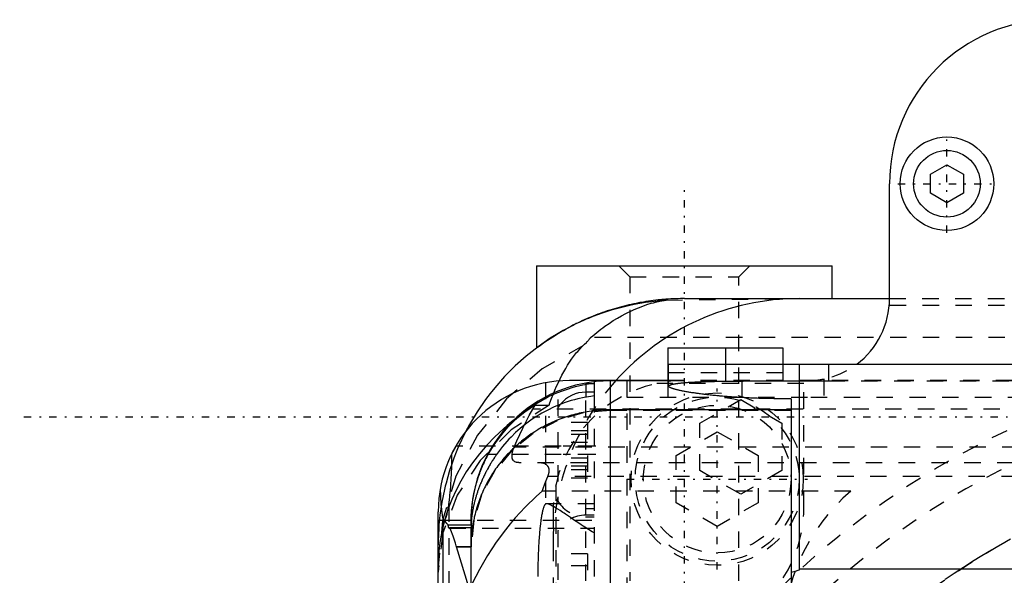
# Model space of a CAD drawing. Extents: x -128 to 128, y -5 to 906.
# Tile 19 of 21: x -83 to -23, y 808 to 842. Entities that reach past the tile are written whole.
import ezdxf

# ---------------------------------------------------------------- set-up
doc = ezdxf.new("R2010")
doc.units = 0
doc.linetypes.add('CENTER', pattern=[1.5, 0.45, -0.5, 0.05, -0.5])
doc.linetypes.add('DASHED', pattern=[2, 1, -1])
for name, color, linetype in [('AM_0', 7, 'CONTINUOUS'), ('AM_3', 7, 'DASHED'), ('AM_7', 7, 'CENTER')]:
    doc.layers.add(name, color=color, linetype=linetype)

msp = doc.modelspace()

# ---------------------------------------------------------------- linework, layer by layer
at = {"layer": 'AM_0', "color": 7, "linetype": 'CONTINUOUS'}
for p, q in [((-27, 832.577), (-26, 833.155)), ((-26, 833.155), (-25, 832.577)), ((-27, 831.423), (-27, 832.577)), ((-25, 832.577), (-25, 831.423)), ((-29.5, 825), (-29.5, 832)), ((-26, 830.845), (-27, 831.423)), ((-25, 831.423), (-26, 830.845)), ((-51, 827), (-51, 822)), ((-51, 827), (-33, 827)), ((-33, 825), (-33, 827)), ((-42, 825), (-29.5, 825)), ((-43, 822), (-36, 822)), ((-43, 822), (-43, 820)), ((-39.5, 822), (-39.5, 821)), ((-36, 822), (-36, 821)), ((-42.986, 821), (27.986, 821)), ((-42.986, 821), (-42.986, 819.659)), ((-35, 821), (-35, 808.448)), ((-42.986, 820), (-49, 820)), ((-47.5, 819.847), (-47.5, 819.065)), ((-42.986, 819.986), (-46.5, 819.986)), ((-46.5, 720.014), (-46.5, 819.986)), ((-47.5, 819.3), (-48, 819.3)), ((-48, 819.3), (-48, 818.992)), ((-35.5, 818.9), (-35.5, 805.989)), ((-35.5, 818.223), (-46.5, 818.223)), ((-53.44, 815.5), (-53.947, 815.5)), ((-57, 728), (-57, 812)), ((-55, 811.486), (-57, 811.486)), ((-56.696, 811.476), (-57, 811.476)), ((-56.696, 728.524), (-56.696, 811.476)), ((-56.394, 811.202), (-55, 811.202)), ((-55, 811.486), (-55, 811.202)), ((-55, 811.032), (-56.296, 811.032)), ((-55, 797.5), (-55, 811.032)), ((-55.874, 809.878), (-55.875, 809.846)), ((-55, 809.878), (-55.874, 809.878)), ((-55.137, 807.414), (-55.874, 809.878)), ((-35, 808.524), (-16.6, 808.524))]:
    msp.add_line(p, q, dxfattribs=at)
for points in [[(-42, 825, 0), (-42.076, 825, 0), (-42.227, 824.998, 0), (-42.379, 824.995, 0), (-42.455, 824.993, 0), (-42.53, 824.991, 0), (-42.682, 824.984, 0), (-42.833, 824.977, 0), (-42.985, 824.968, 0), (-43.136, 824.957, 0), (-43.287, 824.945, 0), (-43.362, 824.938, 0), (-43.438, 824.931, 0), (-43.589, 824.916, 0), (-43.739, 824.899, 0), (-43.89, 824.88, 0), (-44.04, 824.861, 0), (-44.19, 824.839, 0), (-44.265, 824.828, 0), (-44.34, 824.816, 0), (-44.489, 824.792, 0), (-44.639, 824.766, 0), (-44.713, 824.753, 0), (-44.788, 824.739, 0), (-44.937, 824.71, 0), (-45.085, 824.679, 0), (-45.159, 824.664, 0), (-45.233, 824.647, 0), (-45.381, 824.614, 0), (-45.529, 824.579, 0), (-45.676, 824.543, 0), (-45.823, 824.505, 0), (-45.969, 824.465, 0), (-46.042, 824.445, 0), (-46.115, 824.425, 0), (-46.26, 824.382, 0), (-46.406, 824.338, 0), (-46.55, 824.293, 0), (-46.694, 824.246, 0), (-46.838, 824.198, 0), (-46.91, 824.174, 0), (-46.981, 824.149, 0), (-47.124, 824.098, 0), (-47.266, 824.045, 0), (-47.408, 823.991, 0), (-47.549, 823.936, 0), (-47.69, 823.879, 0), (-47.76, 823.85, 0), (-47.83, 823.821, 0), (-47.969, 823.761, 0), (-48.108, 823.7, 0), (-48.246, 823.638, 0), (-48.383, 823.574, 0), (-48.52, 823.509, 0), (-48.588, 823.476, 0), (-48.656, 823.442, 0), (-48.792, 823.374, 0), (-48.927, 823.305, 0), (-49.393, 823.052, 0), (-49.785, 822.822, 0), (-50.17, 822.58, 0), (-50.917, 822.062, 0), (-51.632, 821.499, 0), (-52.311, 820.894, 0), (-52.952, 820.25, 0), (-53.553, 819.567, 0), (-53.838, 819.213, 0), (-54.111, 818.85, 0), (-54.625, 818.099, 0), (-55.093, 817.32, 0), (-55.309, 816.919, 0)], [(-53.947, 815.5, 0), (-53.835, 815.698, 0), (-53.593, 816.087, 0), (-53.33, 816.463, 0), (-53.192, 816.644, 0), (-53.05, 816.82, 0), (-52.759, 817.155, 0), (-52.461, 817.463, 0), (-52.145, 817.759, 0), (-51.803, 818.048, 0), (-51.439, 818.323, 0), (-51.25, 818.454, 0), (-51.058, 818.58, 0), (-50.666, 818.814, 0), (-50.269, 819.024, 0), (-49.873, 819.208, 0), (-49.477, 819.367, 0), (-49.06, 819.511, 0), (-48.844, 819.576, 0), (-48.624, 819.636, 0), (-48.178, 819.739, 0), (-47.726, 819.817, 0), (-47.5, 819.847, 0)], [(-35.5, 818.9, 0), (-35.55, 818.9, 0), (-35.65, 818.899, 0), (-35.75, 818.898, 0), (-35.8, 818.898, 0), (-35.85, 818.898, 0), (-35.949, 818.898, 0), (-36.047, 818.898, 0), (-36.146, 818.898, 0), (-36.246, 818.898, 0), (-36.346, 818.899, 0), (-36.396, 818.899, 0), (-36.446, 818.9, 0), (-36.546, 818.901, 0), (-36.647, 818.902, 0), (-36.748, 818.904, 0), (-36.849, 818.905, 0), (-36.95, 818.907, 0), (-37.001, 818.908, 0), (-37.052, 818.91, 0), (-37.153, 818.912, 0), (-37.254, 818.915, 0), (-37.305, 818.916, 0), (-37.356, 818.918, 0), (-37.457, 818.921, 0), (-37.558, 818.924, 0), (-37.608, 818.926, 0), (-37.659, 818.927, 0), (-37.759, 818.931, 0), (-37.86, 818.935, 0), (-37.96, 818.939, 0), (-38.06, 818.944, 0), (-38.159, 818.948, 0), (-38.209, 818.951, 0), (-38.258, 818.953, 0), (-38.357, 818.958, 0), (-38.455, 818.964, 0), (-38.553, 818.969, 0), (-38.65, 818.975, 0), (-38.746, 818.98, 0), (-38.794, 818.983, 0), (-38.842, 818.986, 0), (-38.937, 818.993, 0), (-39.031, 818.999, 0), (-39.125, 819.006, 0), (-39.218, 819.012, 0), (-39.31, 819.019, 0), (-39.356, 819.023, 0), (-39.401, 819.026, 0), (-39.492, 819.033, 0), (-39.581, 819.041, 0), (-39.67, 819.048, 0), (-39.758, 819.056, 0), (-39.844, 819.064, 0), (-39.887, 819.068, 0), (-39.93, 819.072, 0), (-40.015, 819.08, 0), (-40.098, 819.088, 0), (-40.181, 819.096, 0), (-40.262, 819.104, 0), (-40.342, 819.113, 0), (-40.382, 819.117, 0), (-40.421, 819.121, 0), (-40.499, 819.13, 0), (-40.576, 819.139, 0), (-40.614, 819.143, 0), (-40.651, 819.147, 0), (-40.725, 819.156, 0), (-40.798, 819.165, 0), (-40.834, 819.169, 0), (-40.87, 819.174, 0), (-40.94, 819.183, 0), (-41.009, 819.192, 0), (-41.078, 819.201, 0), (-41.145, 819.21, 0), (-41.212, 819.219, 0), (-41.246, 819.224, 0), (-41.279, 819.229, 0), (-41.344, 819.238, 0), (-41.409, 819.248, 0), (-41.472, 819.258, 0), (-41.535, 819.267, 0), (-41.597, 819.277, 0), (-41.627, 819.282, 0), (-41.658, 819.287, 0), (-41.717, 819.297, 0), (-41.776, 819.307, 0), (-41.833, 819.317, 0), (-41.89, 819.327, 0), (-41.945, 819.337, 0), (-41.972, 819.342, 0), (-41.999, 819.347, 0), (-42.051, 819.358, 0), (-42.103, 819.368, 0), (-42.153, 819.378, 0), (-42.202, 819.388, 0), (-42.249, 819.399, 0), (-42.273, 819.404, 0), (-42.295, 819.409, 0), (-42.34, 819.419, 0), (-42.384, 819.429, 0), (-42.426, 819.439, 0), (-42.466, 819.449, 0), (-42.506, 819.46, 0), (-42.525, 819.465, 0), (-42.543, 819.47, 0), (-42.58, 819.48, 0), (-42.614, 819.49, 0), (-42.631, 819.495, 0), (-42.648, 819.5, 0), (-42.68, 819.509, 0), (-42.71, 819.519, 0), (-42.724, 819.524, 0), (-42.739, 819.529, 0), (-42.766, 819.539, 0), (-42.792, 819.548, 0), (-42.816, 819.558, 0), (-42.839, 819.567, 0), (-42.86, 819.576, 0), (-42.87, 819.581, 0), (-42.88, 819.586, 0), (-42.898, 819.595, 0), (-42.915, 819.604, 0), (-42.93, 819.613, 0), (-42.944, 819.621, 0), (-42.956, 819.63, 0), (-42.961, 819.634, 0), (-42.966, 819.639, 0), (-42.975, 819.647, 0), (-42.983, 819.655, 0), (-42.986, 819.659, 0)], [(-47.5, 819.065, 0), (-47.7, 819.039, 0), (-48.1, 818.972, 0), (-48.498, 818.885, 0), (-48.694, 818.834, 0), (-48.887, 818.78, 0), (-49.264, 818.659, 0), (-49.626, 818.524, 0), (-49.973, 818.376, 0), (-50.324, 818.208, 0), (-50.675, 818.019, 0), (-50.85, 817.917, 0), (-51.022, 817.81, 0), (-51.361, 817.584, 0), (-51.686, 817.343, 0), (-51.996, 817.091, 0), (-52.287, 816.83, 0), (-52.557, 816.565, 0), (-52.689, 816.427, 0), (-52.819, 816.284, 0), (-53.075, 815.983, 0), (-53.321, 815.665, 0), (-53.44, 815.5, 0)], [(-46.5, 818.223, 0), (-46.562, 818.223, 0), (-46.685, 818.222, 0), (-46.809, 818.218, 0), (-46.871, 818.216, 0), (-46.933, 818.213, 0), (-47.056, 818.206, 0), (-47.179, 818.197, 0), (-47.302, 818.186, 0), (-47.425, 818.174, 0), (-47.548, 818.16, 0), (-47.609, 818.152, 0), (-47.671, 818.144, 0), (-47.793, 818.126, 0), (-47.915, 818.107, 0), (-48.037, 818.086, 0), (-48.158, 818.063, 0), (-48.279, 818.039, 0), (-48.34, 818.026, 0), (-48.4, 818.012, 0), (-48.52, 817.984, 0), (-48.64, 817.955, 0), (-48.7, 817.939, 0), (-48.76, 817.923, 0), (-48.879, 817.89, 0), (-48.997, 817.855, 0), (-49.056, 817.837, 0), (-49.115, 817.819, 0), (-49.232, 817.781, 0), (-49.349, 817.741, 0), (-49.465, 817.699, 0), (-49.581, 817.656, 0), (-49.696, 817.611, 0), (-49.753, 817.588, 0), (-49.81, 817.565, 0), (-49.923, 817.517, 0), (-50.036, 817.467, 0), (-50.148, 817.416, 0), (-50.259, 817.363, 0), (-50.37, 817.308, 0), (-50.425, 817.281, 0), (-50.48, 817.252, 0), (-50.588, 817.195, 0), (-50.696, 817.136, 0), (-50.803, 817.075, 0), (-50.91, 817.013, 0), (-51.015, 816.949, 0), (-51.067, 816.917, 0), (-51.119, 816.884, 0), (-51.222, 816.817, 0), (-51.325, 816.749, 0), (-51.426, 816.679, 0), (-51.526, 816.608, 0), (-51.625, 816.536, 0), (-51.674, 816.499, 0), (-51.723, 816.462, 0), (-51.82, 816.387, 0), (-51.916, 816.31, 0), (-52.011, 816.232, 0), (-52.104, 816.153, 0), (-52.197, 816.072, 0), (-52.243, 816.031, 0), (-52.288, 815.99, 0), (-52.378, 815.907, 0), (-52.467, 815.822, 0), (-52.51, 815.779, 0), (-52.554, 815.736, 0), (-52.64, 815.649, 0), (-52.725, 815.561, 0), (-52.767, 815.516, 0), (-52.808, 815.471, 0), (-52.891, 815.381, 0), (-52.971, 815.289, 0), (-53.051, 815.196, 0), (-53.129, 815.102, 0), (-53.206, 815.007, 0), (-53.244, 814.958, 0), (-53.281, 814.91, 0), (-53.355, 814.813, 0), (-53.427, 814.714, 0), (-53.498, 814.615, 0), (-53.567, 814.515, 0), (-53.635, 814.413, 0), (-53.669, 814.362, 0), (-53.702, 814.311, 0), (-53.767, 814.208, 0), (-53.83, 814.103, 0), (-53.892, 813.998, 0), (-53.952, 813.892, 0), (-54.011, 813.785, 0), (-54.04, 813.732, 0), (-54.068, 813.678, 0), (-54.123, 813.569, 0), (-54.177, 813.46, 0), (-54.23, 813.35, 0), (-54.28, 813.239, 0), (-54.329, 813.128, 0), (-54.353, 813.072, 0), (-54.376, 813.016, 0), (-54.422, 812.903, 0), (-54.466, 812.789, 0), (-54.508, 812.675, 0), (-54.549, 812.561, 0), (-54.588, 812.445, 0), (-54.607, 812.388, 0), (-54.625, 812.33, 0), (-54.66, 812.213, 0), (-54.694, 812.097, 0), (-54.71, 812.038, 0), (-54.726, 811.979, 0), (-54.756, 811.862, 0), (-54.785, 811.744, 0), (-54.799, 811.684, 0), (-54.812, 811.625, 0), (-54.837, 811.506, 0), (-54.86, 811.387, 0), (-54.881, 811.268, 0), (-54.901, 811.148, 0), (-54.919, 811.028, 0), (-54.927, 810.967, 0), (-54.935, 810.907, 0), (-54.949, 810.787, 0), (-54.962, 810.666, 0), (-54.973, 810.545, 0), (-54.982, 810.424, 0), (-54.989, 810.303, 0), (-54.992, 810.242, 0), (-54.994, 810.182, 0), (-54.998, 810.06, 0), (-55, 809.939, 0), (-55, 809.878, 0)], [(-56.157, 815.574, 0), (-56.121, 815.645, 0), (-56.047, 815.788, 0), (-55.968, 815.929, 0), (-55.928, 816, 0)], [(-53.44, 815.5, 0), (-53.458, 815.474, 0), (-53.494, 815.422, 0), (-53.53, 815.369, 0), (-53.548, 815.343, 0), (-53.565, 815.316, 0), (-53.6, 815.263, 0), (-53.635, 815.21, 0), (-53.669, 815.157, 0), (-53.703, 815.103, 0), (-53.737, 815.049, 0), (-53.753, 815.022, 0), (-53.77, 814.995, 0), (-53.803, 814.941, 0), (-53.835, 814.887, 0), (-53.867, 814.832, 0), (-53.898, 814.778, 0), (-53.93, 814.723, 0), (-53.945, 814.696, 0), (-53.96, 814.668, 0), (-53.99, 814.613, 0), (-54.02, 814.558, 0), (-54.035, 814.531, 0), (-54.05, 814.503, 0), (-54.078, 814.448, 0), (-54.107, 814.393, 0), (-54.121, 814.366, 0), (-54.135, 814.338, 0), (-54.162, 814.283, 0), (-54.189, 814.228, 0), (-54.216, 814.172, 0), (-54.242, 814.117, 0), (-54.268, 814.062, 0), (-54.281, 814.034, 0), (-54.293, 814.006, 0), (-54.318, 813.951, 0), (-54.342, 813.896, 0), (-54.366, 813.842, 0), (-54.389, 813.787, 0), (-54.412, 813.732, 0), (-54.423, 813.705, 0), (-54.434, 813.678, 0), (-54.455, 813.624, 0), (-54.477, 813.57, 0), (-54.497, 813.516, 0), (-54.518, 813.462, 0), (-54.537, 813.408, 0), (-54.547, 813.382, 0), (-54.557, 813.355, 0), (-54.575, 813.302, 0), (-54.594, 813.249, 0), (-54.612, 813.196, 0), (-54.629, 813.144, 0), (-54.646, 813.092, 0), (-54.654, 813.067, 0), (-54.662, 813.041, 0), (-54.678, 812.99, 0), (-54.693, 812.939, 0), (-54.708, 812.889, 0), (-54.722, 812.839, 0), (-54.736, 812.79, 0), (-54.743, 812.765, 0), (-54.75, 812.741, 0), (-54.763, 812.693, 0), (-54.775, 812.645, 0), (-54.781, 812.621, 0), (-54.787, 812.597, 0), (-54.799, 812.55, 0), (-54.81, 812.504, 0), (-54.816, 812.481, 0), (-54.821, 812.458, 0), (-54.831, 812.412, 0), (-54.841, 812.367, 0), (-54.851, 812.323, 0), (-54.86, 812.279, 0), (-54.869, 812.236, 0), (-54.873, 812.214, 0), (-54.877, 812.193, 0), (-54.885, 812.151, 0), (-54.893, 812.109, 0), (-54.9, 812.068, 0), (-54.907, 812.028, 0), (-54.914, 811.988, 0), (-54.917, 811.968, 0), (-54.92, 811.949, 0), (-54.926, 811.91, 0), (-54.932, 811.873, 0), (-54.937, 811.836, 0), (-54.942, 811.799, 0), (-54.947, 811.764, 0), (-54.95, 811.746, 0), (-54.952, 811.729, 0), (-54.956, 811.695, 0), (-54.96, 811.662, 0), (-54.964, 811.629, 0), (-54.967, 811.597, 0), (-54.97, 811.566, 0), (-54.972, 811.551, 0), (-54.973, 811.536, 0), (-54.976, 811.507, 0), (-54.979, 811.478, 0), (-54.981, 811.45, 0), (-54.983, 811.423, 0), (-54.985, 811.397, 0), (-54.986, 811.384, 0), (-54.987, 811.371, 0), (-54.989, 811.346, 0), (-54.99, 811.322, 0), (-54.991, 811.311, 0), (-54.992, 811.299, 0), (-54.993, 811.277, 0), (-54.994, 811.255, 0), (-54.994, 811.245, 0), (-54.995, 811.235, 0), (-54.996, 811.215, 0), (-54.997, 811.196, 0), (-54.997, 811.178, 0), (-54.998, 811.161, 0), (-54.998, 811.144, 0), (-54.998, 811.136, 0), (-54.999, 811.129, 0), (-54.999, 811.114, 0), (-54.999, 811.1, 0), (-55, 811.088, 0), (-55, 811.076, 0), (-55, 811.064, 0), (-55, 811.059, 0), (-55, 811.054, 0), (-55, 811.045, 0), (-55, 811.036, 0), (-55, 811.032, 0)], [(-55, 811.202, 0), (-55, 811.21, 0), (-55, 811.227, 0), (-55, 811.244, 0), (-55, 811.253, 0), (-55, 811.262, 0), (-55, 811.281, 0), (-55, 811.3, 0), (-55, 811.32, 0), (-54.999, 811.341, 0), (-54.999, 811.362, 0), (-54.999, 811.372, 0), (-54.999, 811.383, 0), (-54.998, 811.406, 0), (-54.998, 811.429, 0), (-54.998, 811.452, 0), (-54.997, 811.477, 0), (-54.997, 811.501, 0), (-54.996, 811.514, 0), (-54.996, 811.527, 0), (-54.995, 811.553, 0), (-54.994, 811.579, 0), (-54.994, 811.592, 0), (-54.993, 811.606, 0), (-54.992, 811.634, 0), (-54.991, 811.662, 0), (-54.991, 811.676, 0), (-54.99, 811.691, 0), (-54.989, 811.72, 0), (-54.987, 811.75, 0), (-54.986, 811.78, 0), (-54.984, 811.811, 0), (-54.982, 811.842, 0), (-54.982, 811.858, 0), (-54.981, 811.874, 0), (-54.978, 811.907, 0), (-54.976, 811.94, 0), (-54.974, 811.973, 0), (-54.971, 812.007, 0), (-54.969, 812.042, 0), (-54.967, 812.059, 0), (-54.966, 812.077, 0), (-54.963, 812.112, 0), (-54.96, 812.148, 0), (-54.956, 812.185, 0), (-54.953, 812.222, 0), (-54.949, 812.259, 0), (-54.947, 812.278, 0), (-54.945, 812.297, 0), (-54.941, 812.336, 0), (-54.936, 812.375, 0), (-54.932, 812.414, 0), (-54.927, 812.454, 0), (-54.922, 812.494, 0), (-54.919, 812.514, 0), (-54.916, 812.535, 0), (-54.911, 812.575, 0), (-54.905, 812.617, 0), (-54.899, 812.658, 0), (-54.892, 812.7, 0), (-54.886, 812.743, 0), (-54.882, 812.764, 0), (-54.879, 812.785, 0), (-54.872, 812.828, 0), (-54.864, 812.872, 0), (-54.861, 812.893, 0), (-54.857, 812.915, 0), (-54.849, 812.959, 0), (-54.84, 813.004, 0), (-54.836, 813.026, 0), (-54.832, 813.048, 0), (-54.823, 813.093, 0), (-54.814, 813.139, 0), (-54.804, 813.184, 0), (-54.794, 813.23, 0), (-54.784, 813.276, 0), (-54.779, 813.299, 0), (-54.774, 813.323, 0), (-54.763, 813.369, 0), (-54.752, 813.416, 0), (-54.74, 813.464, 0), (-54.728, 813.511, 0), (-54.716, 813.559, 0), (-54.71, 813.583, 0), (-54.704, 813.607, 0), (-54.691, 813.655, 0), (-54.677, 813.704, 0), (-54.664, 813.752, 0), (-54.65, 813.801, 0), (-54.635, 813.85, 0), (-54.628, 813.874, 0), (-54.621, 813.899, 0), (-54.606, 813.948, 0), (-54.59, 813.997, 0), (-54.574, 814.046, 0), (-54.558, 814.096, 0), (-54.542, 814.145, 0), (-54.533, 814.17, 0), (-54.525, 814.194, 0), (-54.508, 814.244, 0), (-54.49, 814.294, 0), (-54.472, 814.343, 0), (-54.454, 814.393, 0), (-54.435, 814.443, 0), (-54.426, 814.467, 0), (-54.416, 814.492, 0), (-54.397, 814.542, 0), (-54.377, 814.592, 0), (-54.367, 814.617, 0), (-54.357, 814.642, 0), (-54.336, 814.691, 0), (-54.315, 814.741, 0), (-54.305, 814.766, 0), (-54.294, 814.791, 0), (-54.272, 814.841, 0), (-54.25, 814.89, 0), (-54.228, 814.94, 0), (-54.205, 814.989, 0), (-54.182, 815.038, 0), (-54.171, 815.063, 0), (-54.159, 815.087, 0), (-54.135, 815.136, 0), (-54.111, 815.185, 0), (-54.087, 815.234, 0), (-54.062, 815.283, 0), (-54.037, 815.331, 0), (-54.025, 815.355, 0), (-54.012, 815.38, 0), (-53.986, 815.428, 0), (-53.96, 815.476, 0), (-53.947, 815.5, 0)], [(-56.394, 811.202, 0), (-56.444, 811.273, 0), (-56.545, 811.385, 0), (-56.646, 811.456, 0), (-56.696, 811.476, 0)], [(-56.324, 811, 0), (-56.326, 811, 0), (-56.33, 811.001, 0), (-56.334, 811.004, 0), (-56.336, 811.006, 0), (-56.338, 811.008, 0), (-56.342, 811.013, 0), (-56.346, 811.019, 0), (-56.35, 811.027, 0), (-56.354, 811.035, 0), (-56.358, 811.045, 0), (-56.36, 811.051, 0), (-56.362, 811.057, 0), (-56.365, 811.069, 0), (-56.369, 811.083, 0), (-56.373, 811.098, 0), (-56.377, 811.114, 0), (-56.381, 811.131, 0), (-56.383, 811.141, 0), (-56.385, 811.15, 0), (-56.388, 811.17, 0), (-56.392, 811.191, 0), (-56.394, 811.202, 0)], [(-56.296, 811.032, 0), (-56.301, 811.023, 0), (-56.31, 811.008, 0), (-56.32, 811.001, 0), (-56.324, 811, 0)], [(-55.875, 809.846, 0), (-55.944, 810.094, 0), (-56.085, 810.531, 0), (-56.225, 810.886, 0), (-56.296, 811.032, 0)], [(-35, 808.448, 0), (-35.079, 808.42, 0), (-35.244, 808.369, 0), (-35.414, 808.329, 0), (-35.5, 808.313, 0)]]:
    msp.add_polyline3d(points, dxfattribs=at)
for radius in [2.85, 2.03]:
    msp.add_circle((-26, 832), radius, dxfattribs=at)
for centre, radius, start, end in [((-19.5, 832), 10, 90, 180), ((-35, 810), 15, 90, 138.18969), ((-34.5, 825), 5, 306.8699, 0), ((-49, 812), 8, 90, 180), ((-46.5, 811.486), 8.5, 90, 180), ((-48, 817.3), 2, 90, 141.34988)]:
    msp.add_arc(centre, radius, start, end, dxfattribs=at)
at = {"layer": 'AM_3', "color": 6, "linetype": 'DASHED'}
for p, q in [((-46, 827), (-45.324, 826.323)), ((-38.677, 826.323), (-38, 827)), ((-45.324, 826.323), (-45.324, 807.8)), ((-45.324, 826.323), (-38.677, 826.323)), ((-38.677, 807.8), (-38.677, 826.323)), ((-43.105, 824.914), (-35.292, 825)), ((-29.5, 825), (29.5, 825)), ((29.517, 824.582), (-29.517, 824.582)), ((3.534, 822.63), (-47.71, 822.63)), ((-39.5, 821), (-39.5, 819)), ((-36, 821), (-36, 819)), ((-33.222, 821), (-33.222, 819.984)), ((-43, 820.5), (-36, 820.5)), ((-50.468, 819.864), (-50.468, 812.479)), ((-47.5, 819.8), (-48, 819.8)), ((-48, 819.8), (-48, 819.3)), ((-47.5, 820), (-47.5, 819.3)), ((-45.5, 820), (-45.5, 720)), ((-34.71, 819.824), (-43.67, 819.824)), ((-43, 820), (-43, 819)), ((27.986, 820), (-42.986, 820)), ((27.986, 819.986), (-42.986, 819.986)), ((-38.5, 820), (-38.5, 819)), ((-34.71, 812.29), (-34.71, 819.824)), ((-33.5, 820.101), (-33.5, 819)), ((-33.222, 819.984), (18.222, 819.984)), ((-48, 805.8), (-48, 818.992)), ((-47.5, 819.065), (-47.5, 797.5)), ((-45.5, 819), (-33.5, 819)), ((34.71, 818.968), (-34.71, 818.968)), ((-51.233, 818.264), (-51.096, 818.506)), ((-51.096, 818.506), (-50.246, 818.506)), ((-49.7, 818.854), (-49.7, 812.646)), ((-41.065, 817.403), (-38.565, 818.847)), ((-38.565, 818.847), (-36.065, 817.403)), ((51.233, 818.264), (-51.233, 818.264)), ((-35.5, 818.19), (-46.5, 818.19)), ((-47.9, 817.443), (-49.7, 817.443)), ((-47.9, 817.443), (-47.9, 814.057)), ((-41.065, 814.517), (-41.065, 817.403)), ((-36.065, 817.403), (-36.065, 814.517)), ((-47.9, 816.943), (-49.7, 816.943)), ((-47.9, 816.722), (-49.7, 816.722)), ((-42.5, 815.443), (-40, 816.887)), ((-40, 816.887), (-37.5, 815.443)), ((-47.5, 816), (-55.928, 816)), ((-47.9, 816.222), (-49.7, 816.222)), ((-47.5, 815.5), (-53.44, 815.5)), ((52.368, 815.947), (-52.368, 815.947)), ((-42.5, 812.557), (-42.5, 815.443)), ((-37.5, 815.443), (-37.5, 812.557)), ((52.057, 815), (-52.057, 815)), ((-47.9, 815.278), (-49.7, 815.278)), ((-47.9, 814.778), (-49.7, 814.778)), ((50.319, 814.155), (-50.319, 814.155)), ((-47.9, 814.557), (-49.7, 814.557)), ((-38.565, 813.073), (-41.065, 814.517)), ((-36.065, 814.517), (-38.565, 813.073)), ((-49.824, 813.67), (-49.824, 804.29)), ((-47.9, 814.057), (-49.7, 814.057)), ((-31.856, 813.271), (-50.657, 813.271)), ((-56.361, 812.39), (-56.361, 727.61)), ((-47.5, 812.5), (-50.399, 812.5)), ((-40, 811.113), (-42.5, 812.557)), ((-37.5, 812.557), (-40, 811.113)), ((-50, 812), (-50, 797.5)), ((-48, 812.2), (-47.5, 812.2)), ((-47.5, 811.8), (-48, 811.8)), ((-56.63, 811.5), (-47.5, 811.5)), ((-48, 811.7), (-47.5, 811.7)), ((-56.324, 811), (-47.5, 811)), ((-49.7, 810.854), (-49.7, 805.146)), ((-55, 809.846), (-55.875, 809.846)), ((-47.9, 809.443), (-49.7, 809.443)), ((-47.9, 809.443), (-47.9, 806.557)), ((-47.9, 808.722), (-49.7, 808.722))]:
    msp.add_line(p, q, dxfattribs=at)
for points in [[(-48.176, 822.122), (-50.66, 820.724), (-52.828, 818.887), (-54.602, 816.679), (-55.918, 814.179), (-56.727, 811.48), (-57, 808.678)], [(-50.246, 818.506), (-52.547, 816.993), (-54.437, 815.142), (-55.842, 813.026), (-56.708, 810.727), (-57, 808.335)], [(-46.5, 818.19), (-48.158, 818.029), (-49.753, 817.555), (-51.222, 816.783), (-52.51, 815.746), (-53.567, 814.481), (-54.353, 813.039), (-54.837, 811.474), (-55, 809.846)]]:
    msp.add_lwpolyline(points, dxfattribs=at)
for points in [[(-48.708, 823.416, 0), (-48.59, 823.475, 0), (-48.346, 823.591, 0), (-48.092, 823.705, 0), (-47.961, 823.762, 0), (-47.828, 823.818, 0), (-47.554, 823.928, 0), (-47.271, 824.034, 0), (-46.98, 824.137, 0), (-46.679, 824.236, 0), (-46.37, 824.331, 0), (-46.213, 824.376, 0), (-46.054, 824.42, 0), (-45.73, 824.503, 0), (-45.399, 824.581, 0), (-45.06, 824.652, 0), (-44.716, 824.717, 0), (-44.365, 824.774, 0), (-44.189, 824.8, 0), (-44.01, 824.824, 0), (-43.651, 824.866, 0), (-43.288, 824.9, 0), (-43.105, 824.914, 0)], [(-47.71, 822.63, 0), (-47.586, 822.735, 0), (-47.337, 822.938, 0), (-47.087, 823.132, 0), (-46.962, 823.225, 0), (-46.836, 823.316, 0), (-46.584, 823.491, 0), (-46.331, 823.656, 0), (-46.077, 823.812, 0), (-45.822, 823.958, 0), (-45.566, 824.094, 0), (-45.437, 824.159, 0), (-45.309, 824.221, 0), (-45.052, 824.339, 0), (-44.794, 824.447, 0), (-44.535, 824.545, 0), (-44.276, 824.634, 0), (-44.017, 824.713, 0), (-43.887, 824.749, 0), (-43.757, 824.782, 0), (-43.496, 824.842, 0), (-43.236, 824.892, 0), (-43.105, 824.914, 0)], [(-51, 822, 0), (-50.998, 822.001, 0), (-50.984, 822.012, 0), (-50.954, 822.034, 0), (-50.934, 822.05, 0), (-50.909, 822.067, 0), (-50.85, 822.111, 0), (-50.775, 822.166, 0), (-50.685, 822.23, 0), (-50.581, 822.303, 0), (-50.462, 822.385, 0), (-50.397, 822.429, 0), (-50.329, 822.475, 0), (-50.182, 822.572, 0), (-50.023, 822.674, 0), (-49.85, 822.782, 0), (-49.666, 822.893, 0), (-49.47, 823.007, 0), (-49.369, 823.065, 0), (-49.264, 823.124, 0), (-49.048, 823.241, 0), (-48.824, 823.358, 0), (-48.708, 823.416, 0)], [(-48.176, 822.122, 0), (-48.075, 822.219, 0), (-47.967, 822.327, 0), (-47.939, 822.356, 0), (-47.911, 822.385, 0), (-47.898, 822.399, 0), (-47.885, 822.413, 0), (-47.86, 822.441, 0), (-47.836, 822.468, 0), (-47.813, 822.495, 0), (-47.791, 822.521, 0), (-47.771, 822.546, 0), (-47.761, 822.558, 0), (-47.752, 822.571, 0), (-47.734, 822.595, 0), (-47.718, 822.618, 0), (-47.71, 822.63, 0)], [(-50.246, 818.506, 0), (-50.196, 818.642, 0), (-50.096, 818.906, 0), (-49.994, 819.163, 0), (-49.942, 819.289, 0), (-49.89, 819.413, 0), (-49.784, 819.655, 0), (-49.677, 819.889, 0), (-49.567, 820.115, 0), (-49.456, 820.334, 0), (-49.343, 820.544, 0), (-49.286, 820.646, 0), (-49.228, 820.746, 0), (-49.111, 820.941, 0), (-48.993, 821.126, 0), (-48.872, 821.303, 0), (-48.75, 821.472, 0), (-48.626, 821.632, 0), (-48.563, 821.708, 0), (-48.5, 821.783, 0), (-48.372, 821.925, 0), (-48.242, 822.058, 0), (-48.176, 822.122, 0)], [(-42.986, 819.659, 0), (-42.983, 819.665, 0), (-42.973, 819.675, 0), (-42.962, 819.685, 0), (-42.956, 819.69, 0), (-42.949, 819.695, 0), (-42.933, 819.704, 0), (-42.916, 819.714, 0), (-42.896, 819.723, 0), (-42.874, 819.732, 0), (-42.85, 819.742, 0), (-42.838, 819.746, 0), (-42.825, 819.75, 0), (-42.797, 819.759, 0), (-42.766, 819.768, 0), (-42.734, 819.776, 0), (-42.7, 819.784, 0), (-42.663, 819.792, 0), (-42.644, 819.796, 0), (-42.625, 819.8, 0), (-42.584, 819.808, 0), (-42.542, 819.815, 0), (-42.52, 819.819, 0), (-42.497, 819.822, 0), (-42.45, 819.829, 0), (-42.402, 819.836, 0), (-42.376, 819.839, 0), (-42.351, 819.843, 0), (-42.298, 819.849, 0), (-42.244, 819.855, 0), (-42.187, 819.861, 0), (-42.129, 819.867, 0), (-42.068, 819.873, 0), (-42.037, 819.875, 0), (-42.006, 819.878, 0), (-41.942, 819.883, 0), (-41.877, 819.889, 0), (-41.809, 819.893, 0), (-41.74, 819.898, 0), (-41.669, 819.903, 0), (-41.633, 819.905, 0), (-41.597, 819.907, 0), (-41.523, 819.911, 0), (-41.448, 819.915, 0), (-41.371, 819.919, 0), (-41.293, 819.923, 0), (-41.213, 819.926, 0), (-41.173, 819.928, 0), (-41.132, 819.93, 0), (-41.05, 819.933, 0), (-40.967, 819.936, 0), (-40.883, 819.939, 0), (-40.798, 819.942, 0), (-40.711, 819.944, 0), (-40.668, 819.946, 0), (-40.624, 819.947, 0), (-40.535, 819.949, 0), (-40.444, 819.952, 0), (-40.352, 819.954, 0), (-40.258, 819.956, 0), (-40.162, 819.958, 0), (-40.113, 819.959, 0), (-40.064, 819.96, 0), (-39.965, 819.962, 0), (-39.864, 819.963, 0), (-39.813, 819.964, 0), (-39.761, 819.965, 0), (-39.657, 819.966, 0), (-39.552, 819.968, 0), (-39.498, 819.969, 0), (-39.445, 819.969, 0), (-39.336, 819.97, 0), (-39.226, 819.972, 0), (-39.115, 819.973, 0), (-39.003, 819.974, 0), (-38.889, 819.975, 0), (-38.832, 819.975, 0), (-38.775, 819.976, 0), (-38.659, 819.977, 0), (-38.542, 819.977, 0), (-38.424, 819.978, 0), (-38.305, 819.979, 0), (-38.185, 819.979, 0), (-38.125, 819.98, 0), (-38.064, 819.98, 0), (-37.943, 819.98, 0), (-37.82, 819.981, 0), (-37.697, 819.981, 0), (-37.573, 819.982, 0), (-37.449, 819.982, 0), (-37.386, 819.982, 0), (-37.324, 819.982, 0), (-37.199, 819.983, 0), (-37.073, 819.983, 0), (-36.946, 819.983, 0), (-36.82, 819.983, 0), (-36.693, 819.984, 0), (-36.63, 819.984, 0), (-36.566, 819.984, 0), (-36.439, 819.984, 0), (-36.312, 819.984, 0), (-36.185, 819.984, 0), (-36.058, 819.984, 0), (-35.931, 819.984, 0), (-35.867, 819.984, 0), (-35.804, 819.984, 0), (-35.678, 819.984, 0), (-35.551, 819.985, 0), (-35.488, 819.985, 0), (-35.426, 819.985, 0), (-35.3, 819.985, 0), (-35.176, 819.985, 0), (-35.114, 819.985, 0), (-35.052, 819.985, 0), (-34.928, 819.985, 0), (-34.804, 819.985, 0), (-34.679, 819.985, 0), (-34.553, 819.985, 0), (-34.428, 819.985, 0), (-34.365, 819.984, 0), (-34.301, 819.984, 0), (-34.175, 819.984, 0), (-34.048, 819.984, 0), (-33.921, 819.984, 0), (-33.794, 819.984, 0), (-33.667, 819.984, 0), (-33.603, 819.984, 0), (-33.54, 819.984, 0), (-33.413, 819.984, 0), (-33.286, 819.984, 0), (-33.222, 819.984, 0)], [(-35, 820.025, 0), (-34.925, 820.018, 0), (-34.777, 820.008, 0), (-34.636, 820.002, 0), (-34.567, 820, 0), (-34.5, 820, 0), (-34.371, 820.002, 0), (-34.25, 820.006, 0), (-34.136, 820.013, 0), (-34.031, 820.022, 0), (-33.935, 820.032, 0), (-33.89, 820.037, 0), (-33.848, 820.043, 0), (-33.77, 820.054, 0), (-33.702, 820.064, 0), (-33.644, 820.074, 0), (-33.596, 820.082, 0), (-33.558, 820.09, 0), (-33.542, 820.093, 0), (-33.529, 820.095, 0), (-33.51, 820.099, 0), (-33.501, 820.101, 0), (-33.5, 820.101, 0)], [(-51.096, 818.506, 0), (-51.404, 818.309, 0), (-51.992, 817.9, 0), (-52.535, 817.482, 0), (-52.792, 817.269, 0), (-53.048, 817.046, 0), (-53.551, 816.574, 0), (-54.033, 816.07, 0), (-54.487, 815.541, 0), (-54.906, 814.993, 0), (-55.286, 814.436, 0), (-55.459, 814.156, 0), (-55.621, 813.877, 0), (-55.912, 813.324, 0), (-56.173, 812.752, 0), (-56.406, 812.151, 0), (-56.604, 811.531, 0), (-56.763, 810.898, 0), (-56.828, 810.58, 0), (-56.882, 810.262, 0), (-56.959, 809.632, 0), (-56.996, 809.016, 0), (-57, 808.717, 0)], [(-52.368, 815.947, 0), (-52.199, 816.339, 0), (-51.84, 817.111, 0), (-51.449, 817.874, 0), (-51.233, 818.264, 0)], [(-55.309, 816.919, 0), (-55.4, 816.741, 0), (-55.575, 816.382, 0), (-55.74, 816.018, 0), (-55.819, 815.835, 0), (-55.895, 815.65, 0), (-56.041, 815.278, 0), (-56.176, 814.902, 0), (-56.302, 814.523, 0), (-56.417, 814.141, 0), (-56.522, 813.755, 0), (-56.571, 813.561, 0), (-56.617, 813.367, 0), (-56.702, 812.977, 0), (-56.776, 812.584, 0), (-56.839, 812.19, 0), (-56.892, 811.794, 0), (-56.935, 811.396, 0), (-56.952, 811.197, 0), (-56.967, 810.998, 0), (-56.988, 810.599, 0), (-56.999, 810.2, 0), (-57, 810, 0)], [(-56.361, 812.39, 0), (-56.352, 812.453, 0), (-56.333, 812.586, 0), (-56.316, 812.726, 0), (-56.307, 812.798, 0), (-56.299, 812.873, 0), (-56.283, 813.026, 0), (-56.267, 813.186, 0), (-56.253, 813.352, 0), (-56.239, 813.524, 0), (-56.227, 813.701, 0), (-56.221, 813.792, 0), (-56.215, 813.883, 0), (-56.204, 814.07, 0), (-56.195, 814.261, 0), (-56.186, 814.456, 0), (-56.178, 814.654, 0), (-56.172, 814.854, 0), (-56.169, 814.956, 0), (-56.166, 815.058, 0), (-56.162, 815.263, 0), (-56.159, 815.47, 0), (-56.157, 815.574, 0)], [(-52.057, 815, 0), (-52.092, 815.001, 0), (-52.158, 815.006, 0), (-52.218, 815.017, 0), (-52.247, 815.024, 0), (-52.274, 815.033, 0), (-52.324, 815.055, 0), (-52.369, 815.084, 0), (-52.407, 815.119, 0), (-52.439, 815.161, 0), (-52.465, 815.209, 0), (-52.475, 815.235, 0), (-52.484, 815.263, 0), (-52.496, 815.323, 0), (-52.501, 815.39, 0), (-52.499, 815.462, 0), (-52.491, 815.54, 0), (-52.475, 815.623, 0), (-52.465, 815.667, 0), (-52.453, 815.711, 0), (-52.424, 815.803, 0), (-52.388, 815.898, 0), (-52.368, 815.947, 0)], [(-50.319, 814.155, 0), (-50.316, 814.162, 0), (-50.31, 814.178, 0), (-50.304, 814.193, 0), (-50.302, 814.2, 0), (-50.299, 814.208, 0), (-50.293, 814.223, 0), (-50.288, 814.238, 0), (-50.283, 814.252, 0), (-50.279, 814.267, 0), (-50.274, 814.282, 0), (-50.272, 814.289, 0), (-50.27, 814.296, 0), (-50.266, 814.31, 0), (-50.262, 814.324, 0), (-50.259, 814.339, 0), (-50.256, 814.352, 0), (-50.253, 814.366, 0), (-50.251, 814.373, 0), (-50.25, 814.38, 0), (-50.247, 814.394, 0), (-50.245, 814.407, 0), (-50.244, 814.414, 0), (-50.243, 814.42, 0), (-50.241, 814.434, 0), (-50.24, 814.447, 0), (-50.239, 814.453, 0), (-50.238, 814.46, 0), (-50.237, 814.473, 0), (-50.236, 814.485, 0), (-50.236, 814.498, 0), (-50.235, 814.511, 0), (-50.235, 814.523, 0), (-50.235, 814.529, 0), (-50.236, 814.535, 0), (-50.236, 814.547, 0), (-50.237, 814.559, 0), (-50.238, 814.571, 0), (-50.239, 814.583, 0), (-50.24, 814.595, 0), (-50.241, 814.6, 0), (-50.242, 814.606, 0), (-50.244, 814.617, 0), (-50.246, 814.628, 0), (-50.249, 814.639, 0), (-50.252, 814.65, 0), (-50.255, 814.66, 0), (-50.256, 814.665, 0), (-50.258, 814.671, 0), (-50.261, 814.681, 0), (-50.265, 814.691, 0), (-50.269, 814.7, 0), (-50.273, 814.71, 0), (-50.277, 814.72, 0), (-50.28, 814.724, 0), (-50.282, 814.729, 0), (-50.287, 814.738, 0), (-50.292, 814.747, 0), (-50.297, 814.756, 0), (-50.303, 814.764, 0), (-50.308, 814.773, 0), (-50.311, 814.777, 0), (-50.314, 814.781, 0), (-50.32, 814.789, 0), (-50.327, 814.797, 0), (-50.33, 814.801, 0), (-50.35, 814.824, 0), (-50.397, 814.865, 0), (-50.45, 814.9, 0), (-50.508, 814.93, 0), (-50.572, 814.954, 0), (-50.64, 814.972, 0), (-50.676, 814.98, 0), (-50.712, 814.986, 0), (-50.788, 814.995, 0), (-50.866, 814.999, 0), (-50.906, 815, 0)], [(-50.657, 813.271, 0), (-50.604, 813.419, 0), (-50.493, 813.715, 0), (-50.378, 814.009, 0), (-50.319, 814.155, 0)], [(-50.657, 813.271, 0), (-51.019, 812.953, 0), (-51.698, 812.298, 0), (-52.313, 811.63, 0), (-52.609, 811.281, 0), (-52.9, 810.917, 0), (-53.463, 810.149, 0), (-53.992, 809.337, 0), (-54.48, 808.494, 0), (-54.919, 807.632, 0), (-55.307, 806.768, 0), (-55.481, 806.34, 0), (-55.642, 805.917, 0), (-55.938, 805.055, 0), (-56.203, 804.153, 0), (-56.434, 803.22, 0), (-56.627, 802.267, 0), (-56.779, 801.304, 0), (-56.84, 800.822, 0), (-56.89, 800.341, 0), (-56.962, 799.391, 0), (-56.996, 798.463, 0), (-57, 798.012, 0)], [(-56.878, 813.391, 0), (-56.875, 813.294, 0), (-56.867, 813.109, 0), (-56.859, 812.934, 0), (-56.855, 812.85, 0), (-56.85, 812.769, 0), (-56.841, 812.612, 0), (-56.83, 812.461, 0), (-56.819, 812.319, 0), (-56.807, 812.186, 0), (-56.794, 812.063, 0), (-56.787, 812.006, 0), (-56.78, 811.951, 0), (-56.765, 811.851, 0), (-56.749, 811.763, 0), (-56.732, 811.688, 0), (-56.715, 811.625, 0), (-56.697, 811.575, 0), (-56.687, 811.555, 0), (-56.678, 811.538, 0), (-56.659, 811.513, 0), (-56.639, 811.501, 0), (-56.63, 811.5, 0)], [(-56.63, 811.5, 0), (-56.623, 811.501, 0), (-56.609, 811.506, 0), (-56.595, 811.517, 0), (-56.588, 811.524, 0), (-56.581, 811.533, 0), (-56.567, 811.555, 0), (-56.552, 811.582, 0), (-56.537, 811.616, 0), (-56.522, 811.655, 0), (-56.506, 811.7, 0), (-56.498, 811.724, 0), (-56.491, 811.75, 0), (-56.475, 811.806, 0), (-56.46, 811.868, 0), (-56.444, 811.935, 0), (-56.429, 812.007, 0), (-56.413, 812.084, 0), (-56.406, 812.124, 0), (-56.398, 812.166, 0), (-56.383, 812.252, 0), (-56.368, 812.343, 0), (-56.361, 812.39, 0)], [(-50.468, 812.479, 0), (-50.475, 812.472, 0), (-50.489, 812.457, 0), (-50.503, 812.439, 0), (-50.509, 812.428, 0), (-50.516, 812.417, 0), (-50.53, 812.392, 0), (-50.544, 812.363, 0), (-50.557, 812.332, 0), (-50.57, 812.297, 0), (-50.584, 812.259, 0), (-50.59, 812.238, 0), (-50.597, 812.217, 0), (-50.61, 812.173, 0), (-50.623, 812.126, 0), (-50.635, 812.075, 0), (-50.648, 812.021, 0), (-50.66, 811.965, 0), (-50.666, 811.935, 0), (-50.673, 811.905, 0), (-50.685, 811.843, 0), (-50.696, 811.777, 0), (-50.702, 811.744, 0), (-50.708, 811.709, 0), (-50.719, 811.638, 0), (-50.731, 811.565, 0), (-50.736, 811.527, 0), (-50.741, 811.488, 0), (-50.752, 811.41, 0), (-50.763, 811.328, 0), (-50.773, 811.244, 0), (-50.783, 811.158, 0), (-50.792, 811.069, 0), (-50.797, 811.024, 0), (-50.802, 810.978, 0), (-50.811, 810.885, 0), (-50.82, 810.79, 0), (-50.828, 810.692, 0), (-50.836, 810.593, 0), (-50.844, 810.492, 0), (-50.848, 810.44, 0), (-50.852, 810.388, 0), (-50.859, 810.284, 0), (-50.866, 810.177, 0), (-50.873, 810.069, 0), (-50.879, 809.959, 0), (-50.885, 809.847, 0), (-50.887, 809.791, 0), (-50.89, 809.735, 0), (-50.895, 809.621, 0), (-50.9, 809.506, 0), (-50.905, 809.389, 0), (-50.909, 809.272, 0), (-50.913, 809.154, 0), (-50.914, 809.094, 0), (-50.916, 809.035, 0), (-50.919, 808.915, 0), (-50.922, 808.794, 0), (-50.924, 808.673, 0), (-50.926, 808.551, 0), (-50.927, 808.429, 0), (-50.928, 808.368, 0), (-50.929, 808.307, 0), (-50.929, 808.184, 0), (-50.93, 808.061, 0)], [(-50.399, 812.5, 0), (-50.413, 812.499, 0), (-50.438, 812.495, 0), (-50.459, 812.485, 0), (-50.468, 812.479, 0)], [(-47.5, 810.723, 0), (-47.615, 810.79, 0), (-47.842, 810.927, 0), (-48.063, 811.067, 0), (-48.171, 811.137, 0), (-48.278, 811.206, 0), (-48.486, 811.345, 0), (-48.688, 811.481, 0), (-48.881, 811.612, 0), (-49.067, 811.739, 0), (-49.244, 811.859, 0), (-49.329, 811.917, 0), (-49.411, 811.972, 0), (-49.569, 812.076, 0), (-49.715, 812.171, 0), (-49.851, 812.256, 0), (-49.927, 812.301, 0), (-49.948, 812.313, 0), (-49.969, 812.325, 0), (-49.979, 812.331, 0), (-49.989, 812.337, 0), (-50.009, 812.348, 0), (-50.029, 812.359, 0), (-50.049, 812.37, 0), (-50.068, 812.38, 0), (-50.087, 812.39, 0), (-50.097, 812.395, 0), (-50.106, 812.399, 0), (-50.124, 812.409, 0), (-50.142, 812.417, 0), (-50.151, 812.422, 0), (-50.16, 812.426, 0), (-50.177, 812.434, 0), (-50.193, 812.441, 0), (-50.202, 812.445, 0), (-50.21, 812.449, 0), (-50.226, 812.455, 0), (-50.241, 812.462, 0), (-50.257, 812.467, 0), (-50.271, 812.473, 0), (-50.286, 812.478, 0), (-50.293, 812.48, 0), (-50.299, 812.482, 0), (-50.313, 812.486, 0), (-50.326, 812.489, 0), (-50.338, 812.492, 0), (-50.35, 812.495, 0), (-50.362, 812.497, 0), (-50.368, 812.498, 0), (-50.373, 812.498, 0), (-50.384, 812.499, 0), (-50.394, 812.5, 0), (-50.399, 812.5, 0)], [(-22.125, 810.329, 0), (-22.71, 810.003, 0), (-23, 809.837, 0), (-23.289, 809.669, 0), (-23.864, 809.326, 0), (-24.433, 808.975, 0), (-24.716, 808.796, 0), (-24.997, 808.615, 0), (-25.556, 808.248, 0), (-26.11, 807.872, 0)]]:
    msp.add_polyline3d(points, dxfattribs=at)
for centre, radius in [((-40, 814), 5.25), ((-40, 814), 5), ((-40, 814), 4.5), ((0, 770), 46)]:
    msp.add_circle(centre, radius, dxfattribs=at)
for centre, radius, start, end in [((0, 770), 52, 97.83613, 164.05763), ((-34.5, 825), 5, 264.26083, 306.8699), ((-42, 812), 8, 90, 180), ((-35, 810), 15, 138.18969, 180), ((0, 770), 50, 100.95483, 79.04517), ((-48, 817.3), 2, 141.34988, 148.21167), ((-24, 804.2), 12, 130.89655, 180), ((-48, 813.7), 2, 211.78833, 270), ((-48, 809.8), 2, 90, 148.21167), ((-42.71, 812.29), 8, 270, 0)]:
    msp.add_arc(centre, radius, start, end, dxfattribs=at)
at = {"layer": 'AM_7', "color": 4, "linetype": 'CENTER'}
for p, q in [((-26, 829.007), (-26, 834.993)), ((-42, 725.15), (-42, 831.85)), ((-28.993, 832), (-23.007, 832)), ((-40, 808.487), (-40, 819.513)), ((82.5, 817.764), (-82.5, 817.764)), ((-47.39, 816), (-49.81, 816)), ((-47.39, 815.5), (-49.81, 815.5)), ((-45.513, 814), (-34.487, 814))]:
    msp.add_line(p, q, dxfattribs=at)

doc.saveas('drawing.dxf')
